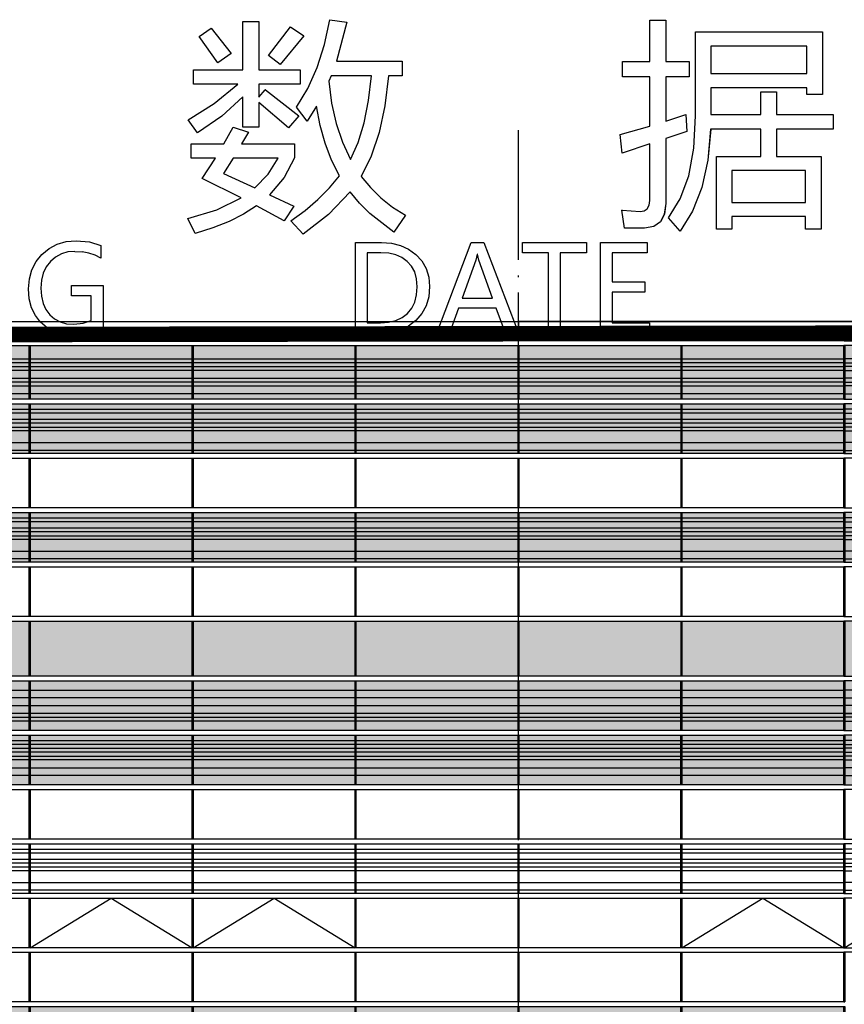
# Model space of a CAD drawing. Header units: millimetres. Extents: x 708158 to 1984082, y -168213 to -53.
# Tile 78 of 220: x 884524 to 895153, y -46207 to -33516. Entities that reach past the tile are written whole.
import ezdxf

# ---------------------------------------------------------------- set-up
doc = ezdxf.new("R2010")
doc.units = ezdxf.units.MM
doc.header["$LTSCALE"] = 1000
doc.linetypes.add('DASH', pattern=[0.35, 0.25, -0.1])
doc.linetypes.add('DOTE', pattern=[2.42, 2, -0.2, 0.02, -0.2])
doc.layers.get('0').update_dxf_attribs({"color": 8})
for name, color, linetype in [('A-AXIS', 1, 'DOTE'), ('A-看线', 63, 'Continuous'), ('DOTE', 1, 'DOTE'), ('WINDOW', 4, 'Continuous'), ('看线', 115, 'Continuous'), ('立面加粗', 5, 'Continuous'), ('立面填充线2 穿孔板', 105, 'Continuous'), ('立面窗户线', 21, 'Continuous')]:
    doc.layers.add(name, color=color, linetype=linetype)
doc.layers.add('不打印线', color=6, linetype='DASH', lineweight=0, plot=False)

# ---------------------------------------------------------------- blocks, each defined once
blk = doc.blocks.new('A$C24AE1B25')
at = {"layer": '立面窗户线'}
blk.add_lwpolyline([(46850, 30), (0, 30), (-30, 30), (-300, 0), (-300, -30), (0, -30), (46850, -30)], dxfattribs=at)
blk = doc.blocks.new('A$C05264923')
at = {"layer": '立面窗户线'}
blk.add_lwpolyline([(46850, 30), (0, 30), (-90, 30), (-90, -30), (0, -30), (46850, -30)], dxfattribs=at)
blk = doc.blocks.new('A$C2A3A27BA')
at = {"layer": 'A-看线'}
for points in [[(0, -40), (2090, -40), (2090, -140), (0, -140)], [(2100, -40), (4190, -40), (4190, -140), (2100, -140)], [(4200, -40), (6290, -40), (6290, -140), (4200, -140)], [(6300, -40), (8390, -40), (8390, -140), (6300, -140)], [(0, -240), (2090, -240), (2090, -340), (0, -340)], [(2100, -240), (4190, -240), (4190, -340), (2100, -340)], [(4200, -240), (6290, -240), (6290, -340), (4200, -340)], [(6300, -240), (8390, -240), (8390, -340), (6300, -340)], [(0, -390), (2090, -390), (2090, -440), (0, -440)], [(2100, -390), (4190, -390), (4190, -440), (2100, -440)], [(4200, -390), (6290, -390), (6290, -440), (4200, -440)], [(6300, -390), (8390, -390), (8390, -440), (6300, -440)], [(0, -690), (2090, -690), (2090, -740), (0, -740)], [(2100, -690), (4190, -690), (4190, -740), (2100, -740)], [(4200, -690), (6290, -690), (6290, -740), (4200, -740)], [(6300, -690), (8390, -690), (8390, -740), (6300, -740)], [(0, -790), (2090, -790), (2090, -840), (0, -840)], [(2100, -790), (4190, -790), (4190, -840), (2100, -840)], [(4200, -790), (6290, -790), (6290, -840), (4200, -840)], [(6300, -790), (8390, -790), (8390, -840), (6300, -840)], [(0, -890), (2090, -890), (2090, -940), (0, -940)], [(2100, -890), (4190, -890), (4190, -940), (2100, -940)], [(4200, -890), (6290, -890), (6290, -940), (4200, -940)], [(6300, -890), (8390, -890), (8390, -940), (6300, -940)], [(0, -1040), (2090, -1040), (2090, -1140), (0, -1140)], [(2100, -1040), (4190, -1040), (4190, -1140), (2100, -1140)], [(4200, -1040), (6290, -1040), (6290, -1140), (4200, -1140)], [(6300, -1040), (8390, -1040), (8390, -1140), (6300, -1140)]]:
    blk.add_lwpolyline(points, close=True, dxfattribs=at)
at = {"layer": 'WINDOW'}
for points in [[(2090, 80), (2100, 80), (2100, -560), (2090, -560)], [(4190, 80), (4200, 80), (4200, -560), (4190, -560)], [(6290, 80), (6300, 80), (6300, -560), (6290, -560)], [(8390, 80), (8400, 80), (8400, -560), (8390, -560)], [(2090, -620), (2100, -620), (2100, -1260), (2090, -1260)], [(4190, -620), (4200, -620), (4200, -1260), (4190, -1260)], [(6290, -620), (6300, -620), (6300, -1260), (6290, -1260)], [(8390, -620), (8400, -620), (8400, -1260), (8390, -1260)]]:
    blk.add_lwpolyline(points, close=True, dxfattribs=at)
blk = doc.blocks.new('A$C646C2EE2')
at = {"layer": 'A-看线'}
for points in [[(0, -70), (2090, -70), (2090, -120), (0, -120)], [(2100, -70), (4190, -70), (4190, -120), (2100, -120)], [(4200, -70), (6290, -70), (6290, -120), (4200, -120)], [(6300, -70), (8390, -70), (8390, -120), (6300, -120)], [(0, -200), (2090, -200), (2090, -250), (0, -250)], [(2100, -200), (4190, -200), (4190, -250), (2100, -250)], [(4200, -200), (6290, -200), (6290, -250), (4200, -250)], [(6300, -200), (8390, -200), (8390, -250), (6300, -250)], [(0, -300), (2090, -300), (2090, -350), (0, -350)], [(2100, -300), (4190, -300), (4190, -350), (2100, -350)], [(4200, -300), (6290, -300), (6290, -350), (4200, -350)], [(6300, -300), (8390, -300), (8390, -350), (6300, -350)], [(0, -500), (2090, -500), (2090, -600), (0, -600)], [(2100, -500), (4190, -500), (4190, -600), (2100, -600)], [(4200, -500), (6290, -500), (6290, -600), (4200, -600)], [(6300, -500), (8390, -500), (8390, -600), (6300, -600)]]:
    blk.add_lwpolyline(points, close=True, dxfattribs=at)
at = {"layer": 'WINDOW'}
for points in [[(2090, 0), (2100, 0), (2100, -640), (2090, -640)], [(4190, 0), (4200, 0), (4200, -640), (4190, -640)], [(6290, 0), (6300, 0), (6300, -640), (6290, -640)], [(8390, 0), (8400, 0), (8400, -640), (8390, -640)]]:
    blk.add_lwpolyline(points, close=True, dxfattribs=at)
blk = doc.blocks.new('A$C455C528F')
at = {"layer": 'WINDOW'}
for points in [[(2090, 0), (2100, 0), (2100, -640), (2090, -640)], [(4190, 0), (4200, 0), (4200, -640), (4190, -640)], [(6290, 0), (6300, 0), (6300, -640), (6290, -640)], [(8390, 0), (8400, 0), (8400, -640), (8390, -640)], [(2090, -1400), (2100, -1400), (2100, -2040), (2090, -2040)], [(4190, -1400), (4200, -1400), (4200, -2040), (4190, -2040)], [(6290, -1400), (6300, -1400), (6300, -2040), (6290, -2040)], [(8390, -1400), (8400, -1400), (8400, -2040), (8390, -2040)], [(2090, -2100), (2100, -2100), (2100, -2740), (2090, -2740)], [(4190, -2100), (4200, -2100), (4200, -2740), (4190, -2740)], [(6290, -2100), (6300, -2100), (6300, -2740), (6290, -2740)], [(8390, -2100), (8400, -2100), (8400, -2740), (8390, -2740)]]:
    blk.add_lwpolyline(points, close=True, dxfattribs=at)
for points in [[(2100, -2040), (3145, -1400), (4190, -2040)], [(4200, -2040), (5245, -1400), (6290, -2040)]]:
    blk.add_lwpolyline(points, dxfattribs=at)
blk = doc.blocks.new('A$C68317506')
at = {"layer": 'A-看线'}
for points in [[(0, -40), (2090, -40), (2090, -140), (0, -140)], [(2100, -40), (4190, -40), (4190, -140), (2100, -140)], [(0, -240), (2090, -240), (2090, -340), (0, -340)], [(2100, -240), (4190, -240), (4190, -340), (2100, -340)], [(0, -390), (2090, -390), (2090, -440), (0, -440)], [(2100, -390), (4190, -390), (4190, -440), (2100, -440)], [(0, -690), (2090, -690), (2090, -740), (0, -740)], [(2100, -690), (4190, -690), (4190, -740), (2100, -740)], [(0, -790), (2090, -790), (2090, -840), (0, -840)], [(2100, -790), (4190, -790), (4190, -840), (2100, -840)], [(0, -890), (2090, -890), (2090, -940), (0, -940)], [(2100, -890), (4190, -890), (4190, -940), (2100, -940)], [(0, -1040), (2090, -1040), (2090, -1140), (0, -1140)], [(2100, -1040), (4190, -1040), (4190, -1140), (2100, -1140)], [(0, -2090), (2090, -2090), (2090, -2140), (0, -2140)], [(2100, -2090), (4190, -2090), (4190, -2140), (2100, -2140)], [(0, -2220), (2090, -2220), (2090, -2270), (0, -2270)], [(2100, -2220), (4190, -2220), (4190, -2270), (2100, -2270)], [(0, -2320), (2090, -2320), (2090, -2370), (0, -2370)], [(2100, -2320), (4190, -2320), (4190, -2370), (2100, -2370)], [(0, -2520), (2090, -2520), (2090, -2620), (0, -2620)], [(2100, -2520), (4190, -2520), (4190, -2620), (2100, -2620)]]:
    blk.add_lwpolyline(points, close=True, dxfattribs=at)
at = {"layer": 'WINDOW'}
for points in [[(2090, 80), (2100, 80), (2100, -560), (2090, -560)], [(4190, 80), (4200, 80), (4200, -560), (4190, -560)], [(2090, -620), (2100, -620), (2100, -1260), (2090, -1260)], [(4190, -620), (4200, -620), (4200, -1260), (4190, -1260)], [(2090, -1320), (2100, -1320), (2100, -1960), (2090, -1960)], [(4190, -1320), (4200, -1320), (4200, -1960), (4190, -1960)], [(2090, -2020), (2100, -2020), (2100, -2660), (2090, -2660)], [(4190, -2020), (4200, -2020), (4200, -2660), (4190, -2660)], [(2090, -2720), (2100, -2720), (2100, -3360), (2090, -3360)], [(4190, -2720), (4200, -2720), (4200, -3360), (4190, -3360)], [(2090, -3420), (2100, -3420), (2100, -4060), (2090, -4060)], [(4190, -3420), (4200, -3420), (4200, -4060), (4190, -4060)]]:
    blk.add_lwpolyline(points, close=True, dxfattribs=at)
blk.add_lwpolyline([(2100, -3360), (3145, -2720), (4190, -3360)], dxfattribs=at)
blk = doc.blocks.new('A$C22B71AAA')
at = {"layer": '立面填充线2 穿孔板'}
for points in [[(5, 420), (46845, 420), (46845, -220), (5, -220)], [(5, -280), (46845, -280), (46845, -920), (5, -920)]]:
    blk.add_hatch(color=256, dxfattribs=at).paths.add_polyline_path(points)
at = {"layer": 'A-看线'}
for points in [[(5, 420), (46845, 420), (46845, -220), (5, -220)], [(5, -280), (46845, -280), (46845, -920), (5, -920)], [(5, -1680), (46845, -1680), (46845, -2320), (5, -2320)]]:
    blk.add_lwpolyline(points, close=True, dxfattribs=at)
blk.add_blockref('A$C68317506', (42655, 340), dxfattribs=at)
at = {"layer": 'WINDOW'}
for name, p in [('A$C2A3A27BA', (34255, 340)), ('A$C05264923', (0, -250)), ('A$C455C528F', (34255, -980)), ('A$C05264923', (0, -1650)), ('A$C646C2EE2', (34255, -1680)), ('A$C05264923', (0, -2350)), ('A$C05264923', (0, -3050))]:
    blk.add_blockref(name, p, dxfattribs=at)
at = {"layer": '立面窗户线'}
for p in [(0, 450), (0, -950)]:
    blk.add_blockref('A$C24AE1B25', p, dxfattribs=at)
blk = doc.blocks.new('A$C2A9D17C4')
at = {"layer": '看线'}
for p, q in [((-3551, 3395), (-3551, 4016)), ((-3551, 4016), (-3346, 4016)), ((-3346, 4016), (-3346, 4016)), ((-3346, 4016), (-3346, 3395)), ((-3346, 4016), (-3346, 3395)), ((-3221, 3581), (-2938, 3947)), ((-2938, 3947), (-2766, 3833)), ((-2938, 3947), (-2938, 3947)), ((-2938, 3947), (-2938, 3947)), ((-2938, 3947), (-2938, 3947)), ((-2938, 3947), (-2766, 3833)), ((-2501, 3721), (-2433, 4041)), ((-2433, 4041), (-2433, 4041)), ((-2433, 4041), (-2211, 4008)), ((-2211, 4008), (-2347, 3506)), ((-2211, 4008), (-2347, 3506)), ((-2211, 4008), (-2211, 4008)), ((1692, 3503), (1692, 4033)), ((1692, 4033), (1898, 4033)), ((1898, 4033), (1898, 4033)), ((1898, 4033), (1898, 3503)), ((1898, 4033), (1898, 3503)), ((-4117, 3825), (-3959, 3933)), ((-3873, 3483), (-4117, 3825)), ((-3959, 3933), (-3959, 3933)), ((-3959, 3933), (-3701, 3605)), ((-3959, 3933), (-3959, 3933)), ((-3959, 3933), (-3959, 3933)), ((-3959, 3933), (-3701, 3605)), ((-2766, 3833), (-3071, 3464)), ((-2766, 3833), (-3071, 3464)), ((-2766, 3833), (-2766, 3833)), ((2280, 2801), (2280, 3883)), ((2280, 3883), (3917, 3883)), ((3917, 3883), (3917, 3883)), ((3917, 3883), (3917, 3078)), ((3917, 3883), (3917, 3078)), ((-2595, 3426), (-2501, 3721)), ((2480, 3700), (2480, 3347)), ((2480, 3700), (2480, 3347)), ((3717, 3700), (2480, 3700)), ((2480, 3700), (2480, 3700)), ((3717, 3347), (3717, 3700)), ((-3701, 3605), (-3873, 3483)), ((-3701, 3605), (-3873, 3483)), ((-3701, 3605), (-3701, 3605)), ((-3071, 3464), (-3221, 3581)), ((-3873, 3483), (-3873, 3483)), ((-3873, 3483), (-3873, 3483)), ((-3873, 3483), (-3873, 3483)), ((-3071, 3464), (-3071, 3464)), ((-3071, 3464), (-3071, 3464)), ((-3071, 3464), (-3071, 3464)), ((-2347, 3506), (-2347, 3506)), ((-2347, 3506), (-1498, 3506)), ((-1498, 3506), (-1498, 3506)), ((-1498, 3506), (-1498, 3317)), ((-1498, 3506), (-1498, 3317)), ((1343, 3303), (1343, 3503)), ((1343, 3503), (1692, 3503)), ((1898, 3503), (1898, 3503)), ((1898, 3503), (2200, 3503)), ((2200, 3503), (2200, 3503)), ((2200, 3503), (2200, 3303)), ((2200, 3503), (2200, 3303)), ((-4189, 3212), (-4189, 3395)), ((-4189, 3395), (-3551, 3395)), ((-3346, 3395), (-3346, 3395)), ((-3346, 3395), (-2813, 3395)), ((-2813, 3395), (-2813, 3395)), ((-2813, 3395), (-2813, 3212)), ((-2813, 3395), (-2813, 3212)), ((-2716, 3156), (-2595, 3426)), ((-2414, 3317), (-2444, 3248)), ((-2414, 3317), (-2444, 3248)), ((-1895, 3317), (-2414, 3317)), ((-2414, 3317), (-2414, 3317)), ((-1931, 2998), (-1895, 3317)), ((-1673, 3317), (-1721, 2930)), ((-1673, 3317), (-1721, 2930)), ((-1498, 3317), (-1673, 3317)), ((-1673, 3317), (-1673, 3317)), ((-1498, 3317), (-1498, 3317)), ((1692, 3303), (1343, 3303)), ((1692, 2669), (1692, 3303)), ((1898, 3303), (1898, 2733)), ((1898, 3303), (1898, 2733)), ((2200, 3303), (1898, 3303)), ((1898, 3303), (1898, 3303)), ((2200, 3303), (2200, 3303)), ((2480, 3347), (2480, 3347)), ((2480, 3347), (3717, 3347)), ((-3618, 3212), (-4189, 3212)), ((-3924, 2961), (-3618, 3212)), ((-3346, 3212), (-3346, 3042)), ((-3346, 3212), (-3346, 3042)), ((-2813, 3212), (-3346, 3212)), ((-3346, 3212), (-3346, 3212)), ((-2813, 3212), (-2813, 3212)), ((-2444, 3248), (-2408, 2964)), ((-2444, 3248), (-2408, 2964)), ((-2444, 3248), (-2444, 3248)), ((-3346, 3042), (-3263, 3137)), ((-3262, 3137), (-3263, 3137)), ((-3263, 3137), (-3262, 3137)), ((-3262, 3137), (-3262, 3137)), ((-3262, 3137), (-2830, 2804)), ((-3262, 3137), (-2830, 2804)), ((-2863, 2912), (-2716, 3156)), ((2480, 3164), (2480, 2820)), ((2480, 3164), (2480, 2820)), ((3717, 3164), (2480, 3164)), ((2480, 3164), (2480, 3164)), ((3124, 2820), (3124, 3112)), ((3124, 3112), (3324, 3112)), ((3324, 3112), (3324, 3112)), ((3324, 3112), (3324, 2820)), ((3324, 3112), (3324, 2820)), ((3717, 3078), (3717, 3164)), ((3917, 3078), (3717, 3078)), ((3917, 3078), (3917, 3078)), ((-4258, 2751), (-3924, 2961)), ((-3551, 3045), (-3824, 2798)), ((-3551, 3045), (-3824, 2798)), ((-3551, 2657), (-3551, 3045)), ((-3551, 3045), (-3551, 3045)), ((-3346, 3042), (-3346, 3042)), ((-3346, 2973), (-3346, 2657)), ((-3346, 2973), (-3346, 2657)), ((-2963, 2648), (-3346, 2973)), ((-3346, 2973), (-3346, 2973)), ((-2602, 2926), (-2724, 2734)), ((-2602, 2926), (-2724, 2734)), ((-2557, 2679), (-2602, 2926)), ((-2602, 2926), (-2602, 2926)), ((-2408, 2964), (-2350, 2702)), ((-2408, 2964), (-2350, 2702)), ((-2408, 2964), (-2408, 2964)), ((-1988, 2712), (-1931, 2998)), ((-1721, 2930), (-1796, 2585)), ((-1721, 2930), (-1796, 2585)), ((-1721, 2930), (-1721, 2930)), ((-3824, 2798), (-4139, 2582)), ((-3824, 2798), (-4139, 2582)), ((-3824, 2798), (-3824, 2798)), ((-2830, 2804), (-2963, 2648)), ((-2830, 2804), (-2963, 2648)), ((-2724, 2734), (-2863, 2912)), ((-2830, 2804), (-2830, 2804)), ((1898, 2733), (2156, 2818)), ((2156, 2818), (2156, 2818)), ((2156, 2818), (2172, 2601)), ((2156, 2818), (2156, 2818)), ((2156, 2818), (2156, 2818)), ((2156, 2818), (2172, 2601)), ((2259, 2387), (2280, 2801)), ((2480, 2820), (2480, 2820)), ((2480, 2820), (3124, 2820)), ((3324, 2820), (3324, 2820)), ((3324, 2820), (4056, 2820)), ((4056, 2820), (4056, 2820)), ((4056, 2820), (4056, 2632)), ((4056, 2820), (4056, 2632)), ((-4139, 2582), (-4258, 2751)), ((-2724, 2734), (-2724, 2734)), ((-2724, 2734), (-2724, 2734)), ((-2724, 2734), (-2724, 2734)), ((-2492, 2448), (-2557, 2679)), ((-2350, 2702), (-2269, 2461)), ((-2350, 2702), (-2269, 2461)), ((-2350, 2702), (-2350, 2702)), ((-2067, 2460), (-1988, 2712)), ((1309, 2560), (1692, 2669)), ((1898, 2733), (1898, 2733)), ((-4139, 2582), (-4139, 2582)), ((-4139, 2582), (-4139, 2582)), ((-4139, 2582), (-4139, 2582)), ((-3798, 2440), (-3679, 2657)), ((-3679, 2657), (-3679, 2657)), ((-3679, 2657), (-3679, 2657)), ((-3679, 2657), (-3479, 2593)), ((-3679, 2657), (-3679, 2657)), ((-3679, 2657), (-3479, 2593)), ((-3479, 2593), (-3568, 2440)), ((-3479, 2593), (-3568, 2440)), ((-3346, 2657), (-3551, 2657)), ((-3479, 2593), (-3479, 2593)), ((-3346, 2657), (-3346, 2657)), ((-2963, 2648), (-2963, 2648)), ((-2963, 2648), (-2963, 2648)), ((-2963, 2648), (-2963, 2648)), ((-1796, 2585), (-1899, 2282)), ((-1796, 2585), (-1899, 2282)), ((-1796, 2585), (-1796, 2585)), ((1337, 2321), (1309, 2560)), ((2172, 2601), (1898, 2511)), ((2172, 2601), (2172, 2601)), ((2478, 2632), (2441, 2230)), ((2477, 2632), (2441, 2230)), ((2478, 2632), (2477, 2632)), ((3124, 2632), (2478, 2632)), ((3124, 2279), (3124, 2632)), ((3324, 2632), (3324, 2279)), ((3324, 2632), (3324, 2279)), ((4056, 2632), (3324, 2632)), ((3324, 2632), (3324, 2632)), ((4056, 2632), (4056, 2632)), ((-4220, 2257), (-4220, 2440)), ((-4220, 2440), (-3798, 2440)), ((-3568, 2440), (-3568, 2440)), ((-3568, 2440), (-2888, 2440)), ((-2888, 2440), (-2888, 2440)), ((-2888, 2440), (-2888, 2260)), ((-2888, 2440), (-2888, 2260)), ((-2408, 2231), (-2492, 2448)), ((-2269, 2461), (-2167, 2241)), ((-2269, 2461), (-2167, 2241)), ((-2269, 2461), (-2269, 2461)), ((-2167, 2241), (-2067, 2460)), ((1692, 2443), (1337, 2321)), ((1692, 2443), (1337, 2321)), ((1692, 1711), (1692, 2443)), ((1692, 2443), (1692, 2443)), ((1898, 2511), (1898, 1672)), ((1898, 2511), (1898, 1672)), ((1898, 2511), (1898, 2511)), ((1337, 2321), (1337, 2321)), ((1337, 2321), (1337, 2321)), ((2194, 2030), (2259, 2387)), ((-3903, 2257), (-4220, 2257)), ((-4075, 1994), (-3903, 2257)), ((-3676, 2257), (-3804, 2058)), ((-3676, 2257), (-3803, 2058)), ((-3099, 2257), (-3676, 2257)), ((-3676, 2257), (-3676, 2257)), ((-3228, 2050), (-3099, 2257)), ((-2888, 2260), (-3021, 2005)), ((-2888, 2260), (-3020, 2005)), ((-2888, 2260), (-2888, 2260)), ((-2305, 2030), (-2408, 2231)), ((-2167, 2241), (-2167, 2241)), ((-1899, 2282), (-2028, 2021)), ((-1899, 2282), (-2028, 2021)), ((-1899, 2282), (-1899, 2282)), ((2441, 2230), (2364, 1876)), ((2441, 2230), (2364, 1876)), ((2441, 2230), (2441, 2230)), ((2552, 1342), (2552, 2279)), ((2552, 2279), (3124, 2279)), ((3324, 2279), (3324, 2279)), ((3324, 2279), (3901, 2279)), ((3901, 2279), (3901, 2279)), ((3901, 2279), (3901, 1342)), ((3901, 2279), (3901, 1342)), ((-3804, 2058), (-3398, 1872)), ((-3803, 2058), (-3804, 2058)), ((-3803, 2058), (-3398, 1872)), ((-3398, 1872), (-3228, 2050)), ((2752, 2096), (2752, 1683)), ((2752, 2096), (2752, 1683)), ((3701, 2096), (2752, 2096)), ((2752, 2096), (2752, 2096)), ((3701, 1683), (3701, 2096)), ((-3576, 1744), (-4075, 1994)), ((-3020, 2005), (-3207, 1783)), ((-3021, 2005), (-3207, 1783)), ((-3020, 2005), (-3021, 2005)), ((-2435, 1872), (-2305, 2030)), ((-2028, 2021), (-1908, 1876)), ((-2028, 2021), (-1908, 1876)), ((-2028, 2021), (-2028, 2021)), ((2085, 1731), (2194, 2030)), ((-3398, 1872), (-3398, 1872)), ((-3207, 1783), (-2896, 1639)), ((-3207, 1783), (-2896, 1639)), ((-3207, 1783), (-3207, 1783)), ((-2584, 1723), (-2435, 1872)), ((-2169, 1824), (-2449, 1529)), ((-2170, 1824), (-2449, 1529)), ((-2169, 1824), (-2170, 1824)), ((-2050, 1678), (-2169, 1824)), ((-1908, 1876), (-1773, 1744)), ((-1908, 1876), (-1773, 1744)), ((-1908, 1876), (-1908, 1876)), ((2364, 1876), (2244, 1571)), ((2364, 1876), (2244, 1571)), ((2364, 1876), (2364, 1876)), ((-3887, 1592), (-3576, 1744)), ((-2750, 1582), (-2584, 1723)), ((-1916, 1543), (-2050, 1678)), ((-1773, 1744), (-1622, 1626)), ((-1773, 1744), (-1622, 1626)), ((-1773, 1744), (-1773, 1744)), ((1685, 1649), (1692, 1711)), ((1898, 1672), (1880, 1534)), ((1898, 1672), (1881, 1534)), ((1898, 1672), (1898, 1672)), ((1934, 1489), (2085, 1731)), ((2752, 1683), (2752, 1683)), ((2752, 1683), (3701, 1683)), ((-4261, 1480), (-3887, 1592)), ((-3543, 1535), (-3731, 1440)), ((-3543, 1535), (-3731, 1440)), ((-3376, 1641), (-3543, 1535)), ((-3376, 1641), (-3543, 1535)), ((-3543, 1535), (-3543, 1535)), ((-3018, 1447), (-3376, 1641)), ((-3376, 1641), (-3376, 1641)), ((-2896, 1639), (-3018, 1447)), ((-2896, 1639), (-3018, 1447)), ((-2935, 1450), (-2750, 1582)), ((-2896, 1639), (-2896, 1639)), ((-2449, 1529), (-2777, 1275)), ((-2449, 1529), (-2777, 1275)), ((-2449, 1529), (-2449, 1529)), ((-1606, 1303), (-1916, 1543)), ((-1622, 1626), (-1456, 1522)), ((-1622, 1626), (-1457, 1522)), ((-1622, 1626), (-1622, 1626)), ((1368, 1356), (1334, 1586)), ((1335, 1586), (1334, 1586)), ((1335, 1586), (1567, 1569)), ((1567, 1569), (1622, 1578)), ((1622, 1578), (1661, 1605)), ((1661, 1605), (1685, 1649)), ((1881, 1534), (1829, 1435)), ((1880, 1534), (1829, 1435)), ((1881, 1534), (1880, 1534)), ((2244, 1571), (2084, 1314)), ((2244, 1571), (2084, 1314)), ((2244, 1571), (2244, 1571)), ((-4167, 1286), (-4261, 1480)), ((-3731, 1440), (-3938, 1357)), ((-3731, 1440), (-3731, 1440)), ((-3018, 1447), (-3018, 1447)), ((-3018, 1447), (-3018, 1447)), ((-3018, 1447), (-3018, 1447)), ((-2777, 1275), (-2935, 1450)), ((-1456, 1522), (-1606, 1303)), ((-1457, 1522), (-1606, 1303)), ((-1456, 1522), (-1457, 1522)), ((1829, 1435), (1743, 1375)), ((1829, 1435), (1743, 1375)), ((1829, 1435), (1829, 1435)), ((2083, 1314), (1934, 1489)), ((2752, 1503), (2752, 1342)), ((2752, 1503), (2752, 1342)), ((3701, 1503), (2752, 1503)), ((2752, 1503), (2752, 1503)), ((3701, 1342), (3701, 1503)), ((-3939, 1357), (-4167, 1286)), ((-4167, 1286), (-4167, 1286)), ((-4167, 1286), (-4167, 1286)), ((-3938, 1357), (-3939, 1357)), ((-2777, 1275), (-2777, 1275)), ((-2777, 1275), (-2777, 1275)), ((-2777, 1275), (-2777, 1275)), ((-1606, 1303), (-1606, 1303)), ((-1606, 1303), (-1606, 1303)), ((-1606, 1303), (-1606, 1303)), ((1623, 1353), (1368, 1356)), ((1743, 1375), (1623, 1353)), ((1743, 1375), (1743, 1375)), ((2084, 1314), (2083, 1314)), ((2084, 1314), (2083, 1314)), ((2084, 1314), (2084, 1314)), ((2752, 1342), (2552, 1342)), ((2752, 1342), (2752, 1342)), ((3901, 1342), (3701, 1342)), ((3901, 1342), (3901, 1342)), ((-6051, 1093), (-5947, 1147)), ((-5947, 1147), (-5831, 1180)), ((-5831, 1180), (-5703, 1191)), ((-5703, 1191), (-5703, 1191)), ((-5703, 1191), (-5528, 1176)), ((-5703, 1191), (-5703, 1191)), ((-5528, 1176), (-5528, 1176)), ((-5528, 1176), (-5382, 1130)), ((-2100, 0), (-2100, 1171)), ((-2100, 1171), (-1765, 1171)), ((-1765, 1171), (-1638, 1161)), ((-1638, 1161), (-1638, 1161)), ((-1638, 1161), (-1522, 1132)), ((-1054, 0), (-608, 1171)), ((-608, 1171), (-446, 1171)), ((-446, 1171), (-446, 1171)), ((-446, 1171), (0, 0)), ((-446, 1171), (0, 0)), ((51, 1037), (51, 1171)), ((51, 1171), (877, 1171)), ((877, 1171), (877, 1171)), ((877, 1171), (877, 1037)), ((877, 1171), (877, 1037)), ((1057, 0), (1057, 1171)), ((1057, 1171), (1660, 1171)), ((1660, 1171), (1660, 1171)), ((1660, 1171), (1660, 1037)), ((1660, 1171), (1660, 1037)), ((-6218, 923), (-6143, 1016)), ((-6143, 1016), (-6051, 1093)), ((-5891, 1023), (-5966, 982)), ((-5891, 1023), (-5966, 982)), ((-5808, 1047), (-5891, 1023)), ((-5891, 1023), (-5891, 1023)), ((-5717, 1055), (-5808, 1047)), ((-5808, 1047), (-5808, 1047)), ((-5717, 1055), (-5623, 1050)), ((-5536, 1033), (-5623, 1050)), ((-5456, 1006), (-5536, 1033)), ((-5382, 1130), (-5382, 967)), ((-5382, 1130), (-5382, 1130)), ((-5382, 1130), (-5382, 967)), ((-1948, 1037), (-1948, 134)), ((-1948, 1037), (-1948, 134)), ((-1772, 1037), (-1948, 1037)), ((-1948, 1037), (-1948, 1037)), ((-1672, 1030), (-1772, 1037)), ((-1582, 1009), (-1672, 1030)), ((-1522, 1132), (-1417, 1084)), ((-1522, 1132), (-1417, 1084)), ((-1522, 1132), (-1522, 1132)), ((-1417, 1084), (-1323, 1016)), ((-1417, 1084), (-1323, 1016)), ((-1417, 1084), (-1417, 1084)), ((-1323, 1016), (-1245, 932)), ((-1323, 1016), (-1246, 932)), ((-1323, 1016), (-1323, 1016)), ((-532, 1021), (-551, 940)), ((-532, 1021), (-551, 940)), ((-529, 1021), (-532, 1021)), ((-532, 1021), (-532, 1021)), ((-510, 940), (-529, 1021)), ((387, 1037), (51, 1037)), ((387, 0), (387, 1037)), ((539, 1037), (539, 0)), ((539, 1037), (539, 0)), ((877, 1037), (539, 1037)), ((539, 1037), (539, 1037)), ((877, 1037), (877, 1037)), ((1208, 1037), (1208, 662)), ((1208, 1037), (1208, 662)), ((1660, 1037), (1208, 1037)), ((1208, 1037), (1208, 1037)), ((1660, 1037), (1660, 1037)), ((-6272, 817), (-6218, 923)), ((-6032, 925), (-6086, 854)), ((-6032, 925), (-6086, 854)), ((-5966, 982), (-6032, 925)), ((-5966, 982), (-6032, 925)), ((-6032, 925), (-6032, 925)), ((-5966, 982), (-5966, 982)), ((-5382, 967), (-5456, 1006)), ((-5382, 967), (-5382, 967)), ((-5382, 967), (-5382, 967)), ((-5382, 967), (-5382, 967)), ((-1503, 974), (-1582, 1009)), ((-1434, 926), (-1503, 974)), ((-1377, 864), (-1434, 926)), ((-1246, 932), (-1190, 835)), ((-1245, 932), (-1246, 932)), ((-1245, 932), (-1190, 835)), ((-551, 940), (-727, 453)), ((-551, 940), (-727, 453)), ((-551, 940), (-551, 940)), ((-334, 453), (-510, 940)), ((-6304, 700), (-6272, 817)), ((-6125, 773), (-6148, 682)), ((-6125, 773), (-6148, 682)), ((-6086, 854), (-6125, 773)), ((-6086, 854), (-6125, 773)), ((-6125, 773), (-6125, 773)), ((-6086, 854), (-6086, 854)), ((-1337, 789), (-1377, 864)), ((-1313, 699), (-1337, 789)), ((-1190, 835), (-1157, 724)), ((-1190, 835), (-1157, 724)), ((-1190, 835), (-1190, 835)), ((-6315, 570), (-6304, 700)), ((-6148, 682), (-6156, 580)), ((-6148, 682), (-6156, 580)), ((-6148, 682), (-6148, 682)), ((-1305, 597), (-1313, 699)), ((-1157, 724), (-1146, 600)), ((-1157, 724), (-1146, 600)), ((-1157, 724), (-1157, 724)), ((1208, 662), (1208, 662)), ((1208, 662), (1627, 662)), ((1627, 662), (1627, 662)), ((1627, 662), (1627, 528)), ((1627, 662), (1627, 528)), ((-6305, 443), (-6315, 570)), ((-6156, 580), (-6149, 476)), ((-6156, 580), (-6149, 476)), ((-6156, 580), (-6156, 580)), ((-5760, 483), (-5760, 617)), ((-5760, 617), (-5354, 617)), ((-5354, 617), (-5354, 617)), ((-5354, 617), (-5354, 80)), ((-5354, 617), (-5354, 80)), ((-1313, 493), (-1305, 597)), ((-1146, 600), (-1157, 471)), ((-1146, 600), (-1157, 471)), ((-1146, 600), (-1146, 600)), ((1208, 528), (1208, 134)), ((1208, 528), (1208, 134)), ((1627, 528), (1208, 528)), ((1208, 528), (1208, 528)), ((1627, 528), (1627, 528)), ((-6276, 329), (-6305, 443)), ((-6149, 476), (-6127, 384)), ((-6149, 476), (-6128, 384)), ((-6149, 476), (-6149, 476)), ((-6128, 384), (-6092, 305)), ((-6127, 384), (-6128, 384)), ((-6127, 384), (-6092, 305)), ((-5506, 483), (-5760, 483)), ((-5506, 166), (-5506, 483)), ((-1375, 322), (-1336, 402)), ((-1336, 402), (-1313, 493)), ((-1157, 471), (-1190, 355)), ((-1157, 471), (-1190, 355)), ((-1157, 471), (-1157, 471)), ((-727, 453), (-727, 453)), ((-727, 453), (-334, 453)), ((-6227, 228), (-6276, 329)), ((-6092, 305), (-6042, 237)), ((-6092, 305), (-6042, 237)), ((-6092, 305), (-6092, 305)), ((-1499, 202), (-1430, 256)), ((-1430, 256), (-1375, 322)), ((-1190, 355), (-1246, 253)), ((-1190, 355), (-1245, 253)), ((-1190, 355), (-1190, 355)), ((-774, 321), (-887, 0)), ((-774, 321), (-887, 0)), ((-287, 321), (-774, 321)), ((-774, 321), (-774, 321)), ((-167, 0), (-287, 321)), ((-6159, 141), (-6227, 228)), ((-6076, 71), (-6159, 141)), ((-6042, 237), (-5980, 184)), ((-6042, 237), (-5980, 184)), ((-6042, 237), (-6042, 237)), ((-5980, 184), (-5908, 146)), ((-5980, 184), (-5908, 146)), ((-5980, 184), (-5980, 184)), ((-5908, 146), (-5908, 146)), ((-5908, 146), (-5826, 123)), ((-5733, 115), (-5610, 128)), ((-5610, 128), (-5506, 166)), ((-1948, 134), (-1948, 134)), ((-1948, 134), (-1778, 134)), ((-1778, 134), (-1673, 141)), ((-1673, 141), (-1580, 164)), ((-1580, 164), (-1499, 202)), ((-1323, 164), (-1417, 92)), ((-1323, 164), (-1417, 92)), ((-1245, 253), (-1323, 164)), ((-1246, 253), (-1323, 164)), ((-1323, 164), (-1323, 164)), ((-1245, 253), (-1246, 253)), ((1208, 134), (1208, 134)), ((1208, 134), (1687, 134)), ((1687, 134), (1687, 134)), ((1687, 134), (1687, 0)), ((1687, 134), (1687, 0)), ((-5979, 21), (-6076, 71)), ((-5899, -2), (-5979, 21)), ((-5825, 123), (-5826, 123)), ((-5825, 123), (-5733, 115)), ((-5541, 5), (-5579, -2)), ((-5444, 36), (-5541, 5)), ((-5541, 5), (-5541, 5)), ((-5354, 80), (-5444, 36)), ((-5354, 80), (-5444, 36)), ((-5444, 36), (-5444, 36)), ((-5354, 80), (-5354, 80)), ((-1777, 0), (-2100, 0)), ((-1645, 10), (-1777, 0)), ((-1525, 41), (-1645, 10)), ((-1645, 10), (-1645, 10)), ((-1417, 92), (-1525, 41)), ((-1417, 92), (-1525, 41)), ((-1525, 41), (-1525, 41)), ((-1417, 92), (-1417, 92)), ((-887, 0), (-1054, 0)), ((-887, 0), (-887, 0)), ((0, 0), (-167, 0)), ((0, 0), (0, 0)), ((539, 0), (387, 0)), ((539, 0), (539, 0)), ((1687, 0), (1057, 0)), ((1687, 0), (1687, 0)), ((-5871, -10), (-5899, -2)), ((-5750, -20), (-5871, -10)), ((-5643, -13), (-5750, -20)), ((-5750, -20), (-5750, -20)), ((-5642, -13), (-5643, -13)), ((-5579, -2), (-5642, -13)), ((-5579, -2), (-5579, -2))]:
    blk.add_line(p, q, dxfattribs=at)
blk = doc.blocks.new('A$C77236AF1')
at = {"layer": 'A-看线'}
for points in [[(0, -270), (2090, -270), (2090, -320), (0, -320)], [(0, -370), (2090, -370), (2090, -420), (0, -420)], [(2100, -270), (4190, -270), (4190, -320), (2100, -320)], [(2100, -370), (4190, -370), (4190, -420), (2100, -420)], [(4200, -270), (6290, -270), (6290, -320), (4200, -320)], [(4200, -370), (6290, -370), (6290, -420), (4200, -420)], [(6300, -270), (8390, -270), (8390, -320), (6300, -320)], [(6300, -370), (8390, -370), (8390, -420), (6300, -420)], [(0, -520), (2090, -520), (2090, -570), (0, -570)], [(0, -620), (2090, -620), (2090, -720), (0, -720)], [(2100, -520), (4190, -520), (4190, -570), (2100, -570)], [(2100, -620), (4190, -620), (4190, -720), (2100, -720)], [(4200, -520), (6290, -520), (6290, -570), (4200, -570)], [(4200, -620), (6290, -620), (6290, -720), (4200, -720)], [(6300, -520), (8390, -520), (8390, -570), (6300, -570)], [(6300, -620), (8390, -620), (8390, -720), (6300, -720)], [(0, -920), (2090, -920), (2090, -970), (0, -970)], [(2100, -920), (4190, -920), (4190, -970), (2100, -970)], [(4200, -920), (6290, -920), (6290, -970), (4200, -970)], [(6300, -920), (8390, -920), (8390, -970), (6300, -970)], [(0, -1050), (2090, -1050), (2090, -1100), (0, -1100)], [(2100, -1050), (4190, -1050), (4190, -1100), (2100, -1100)], [(4200, -1050), (6290, -1050), (6290, -1100), (4200, -1100)], [(6300, -1050), (8390, -1050), (8390, -1100), (6300, -1100)], [(0, -1150), (2090, -1150), (2090, -1200), (0, -1200)], [(2100, -1150), (4190, -1150), (4190, -1200), (2100, -1200)], [(4200, -1150), (6290, -1150), (6290, -1200), (4200, -1200)], [(6300, -1150), (8390, -1150), (8390, -1200), (6300, -1200)], [(0, -1350), (2090, -1350), (2090, -1450), (0, -1450)], [(2100, -1350), (4190, -1350), (4190, -1450), (2100, -1450)], [(4200, -1350), (6290, -1350), (6290, -1450), (4200, -1450)], [(6300, -1350), (8390, -1350), (8390, -1450), (6300, -1450)]]:
    blk.add_lwpolyline(points, close=True, dxfattribs=at)
at = {"layer": 'WINDOW'}
for points in [[(2090, -100), (2100, -100), (2100, -790), (2090, -790)], [(4190, -100), (4200, -100), (4200, -790), (4190, -790)], [(6290, -100), (6300, -100), (6300, -790), (6290, -790)], [(8390, -100), (8400, -100), (8400, -790), (8390, -790)], [(2090, -850), (2100, -850), (2100, -1490), (2090, -1490)], [(4190, -850), (4200, -850), (4200, -1490), (4190, -1490)], [(6290, -850), (6300, -850), (6300, -1490), (6290, -1490)], [(8390, -850), (8400, -850), (8400, -1490), (8390, -1490)]]:
    blk.add_lwpolyline(points, close=True, dxfattribs=at)
blk = doc.blocks.new('A$Ceb045a45')
at = {"layer": '立面填充线2 穿孔板'}
for points in [[(305, -130), (47145, -130), (47145, -820), (305, -820)], [(305, -880), (47145, -880), (47145, -1520), (305, -1520)], [(305, -2280), (47145, -2280), (47145, -2920), (305, -2920)], [(305, -3680), (47145, -3680), (47145, -4390), (305, -4390)]]:
    blk.add_hatch(color=256, dxfattribs=at).paths.add_polyline_path(points)
at = {"layer": 'A-看线'}
for points in [[(305, -130), (47145, -130), (47145, -820), (305, -820)], [(42955, -300), (45045, -300), (45045, -350), (42955, -350)], [(45055, -300), (47145, -300), (47145, -350), (45055, -350)], [(42955, -400), (45045, -400), (45045, -450), (42955, -450)], [(45055, -400), (47145, -400), (47145, -450), (45055, -450)], [(42955, -550), (45045, -550), (45045, -600), (42955, -600)], [(45055, -550), (47145, -550), (47145, -600), (45055, -600)], [(42955, -650), (45045, -650), (45045, -750), (42955, -750)], [(45055, -650), (47145, -650), (47145, -750), (45055, -750)], [(305, -880), (47145, -880), (47145, -1520), (305, -1520)], [(42955, -950), (45045, -950), (45045, -1000), (42955, -1000)], [(45055, -950), (47145, -950), (47145, -1000), (45055, -1000)], [(42955, -1080), (45045, -1080), (45045, -1130), (42955, -1130)], [(45055, -1080), (47145, -1080), (47145, -1130), (45055, -1130)], [(42955, -1180), (45045, -1180), (45045, -1230), (42955, -1230)], [(45055, -1180), (47145, -1180), (47145, -1230), (45055, -1230)], [(42955, -1380), (45045, -1380), (45045, -1480), (42955, -1480)], [(45055, -1380), (47145, -1380), (47145, -1480), (45055, -1480)], [(305, -2280), (47145, -2280), (47145, -2920), (305, -2920)], [(305, -2280), (47145, -2280), (47145, -2920), (305, -2920)], [(42955, -2350), (45045, -2350), (45045, -2400), (42955, -2400)], [(45055, -2350), (47145, -2350), (47145, -2400), (45055, -2400)], [(42955, -2480), (45045, -2480), (45045, -2530), (42955, -2530)], [(45055, -2480), (47145, -2480), (47145, -2530), (45055, -2530)], [(42955, -2580), (45045, -2580), (45045, -2630), (42955, -2630)], [(45055, -2580), (47145, -2580), (47145, -2630), (45055, -2630)], [(42955, -2780), (45045, -2780), (45045, -2880), (42955, -2880)], [(45055, -2780), (47145, -2780), (47145, -2880), (45055, -2880)], [(305, -3680), (47145, -3680), (47145, -4390), (305, -4390)]]:
    blk.add_lwpolyline(points, close=True, dxfattribs=at)
at = {"layer": 'WINDOW'}
for points in [[(45045, -130), (45055, -130), (45055, -820), (45045, -820)], [(47145, -130), (47155, -130), (47155, -820), (47145, -820)], [(36645, -880), (36655, -880), (36655, -1520), (36645, -1520)], [(38745, -880), (38755, -880), (38755, -1520), (38745, -1520)], [(40845, -880), (40855, -880), (40855, -1520), (40845, -1520)], [(42945, -880), (42955, -880), (42955, -1520), (42945, -1520)], [(45045, -880), (45055, -880), (45055, -1520), (45045, -1520)], [(45045, -880), (45055, -880), (45055, -1520), (45045, -1520)], [(47145, -880), (47155, -880), (47155, -1520), (47145, -1520)], [(36645, -1580), (36655, -1580), (36655, -2220), (36645, -2220)], [(38745, -1580), (38755, -1580), (38755, -2220), (38745, -2220)], [(40845, -1580), (40855, -1580), (40855, -2220), (40845, -2220)], [(42945, -1580), (42955, -1580), (42955, -2220), (42945, -2220)], [(45045, -1580), (45055, -1580), (45055, -2220), (45045, -2220)], [(47145, -1580), (47155, -1580), (47155, -2220), (47145, -2220)], [(45045, -2280), (45055, -2280), (45055, -2920), (45045, -2920)], [(47145, -2280), (47155, -2280), (47155, -2920), (47145, -2920)], [(36645, -2980), (36655, -2980), (36655, -3620), (36645, -3620)], [(38745, -2980), (38755, -2980), (38755, -3620), (38745, -3620)], [(40845, -2980), (40855, -2980), (40855, -3620), (40845, -3620)], [(42945, -2980), (42955, -2980), (42955, -3620), (42945, -3620)], [(45045, -2980), (45055, -2980), (45055, -3620), (45045, -3620)], [(47145, -2980), (47155, -2980), (47155, -3620), (47145, -3620)], [(36645, -3680), (36655, -3680), (36655, -4390), (36645, -4390)], [(38745, -3680), (38755, -3680), (38755, -4390), (38745, -4390)], [(40845, -3680), (40855, -3680), (40855, -4390), (40845, -4390)], [(42945, -3680), (42955, -3680), (42955, -4390), (42945, -4390)], [(45045, -3680), (45055, -3680), (45055, -4390), (45045, -4390)], [(47145, -3680), (47155, -3680), (47155, -4390), (47145, -4390)]]:
    blk.add_lwpolyline(points, close=True, dxfattribs=at)
at = {"layer": 'A-看线'}
blk.add_blockref('A$C77236AF1', (34555, -30), dxfattribs=at)
at = {"layer": 'WINDOW'}
for name, p in [('A$C05264923', (300, -850)), ('A$C05264923', (300, -2250)), ('A$C646C2EE2', (34555, -2280)), ('A$C05264923', (300, -3650))]:
    blk.add_blockref(name, p, dxfattribs=at)
at = {"layer": '立面窗户线'}
for p in [(300, -100), (300, -1550), (300, -2950)]:
    blk.add_blockref('A$C24AE1B25', p, dxfattribs=at)
blk = doc.blocks.new('A$C0b69b167')
at = {"layer": '看线'}
blk.add_lwpolyline([(89251, -100), (60200, -100), (60200, 150), (42000, 150), (42000, -100), (6250, -100), (6250, 0), (-250, 0), (-250, -100), (-350, -100)], dxfattribs=at)

msp = doc.modelspace()

# ---------------------------------------------------------------- linework, layer by layer
at = {"layer": 'A-AXIS'}
for p, q in [((949740, -37656.7), (839134.6, -37656.7)), ((949740, -42456.7), (839134.6, -42456.7))]:
    msp.add_line(p, q, dxfattribs=at)
at = {"layer": 'DOTE'}
msp.add_line((890953, -87432.6), (890953, -34939.7), dxfattribs=at)
at = {"layer": '立面加粗', "const_width": 200}
msp.add_lwpolyline([(848304.9, -86029.2), (848308, -37629.2), (942003, -37484.2), (941999.9, -85884.2)], close=True, dxfattribs=at)

# ---------------------------------------------------------------- block references
msp.add_blockref('A$Ceb045a45', (848003.1, -37586.7))
at = {"xscale": -1}
msp.add_blockref('A$Ceb045a45', (942303.1, -37586.7), dxfattribs=at)
at = {"layer": 'A-看线'}
for p in [(848303, -42456.7), (848303, -46656.7)]:
    msp.add_blockref('A$C22B71AAA', p, dxfattribs=at)
at = {"layer": 'A-看线', "xscale": -1}
msp.add_blockref('A$C22B71AAA', (942003, -42456.7), dxfattribs=at)
at = {"layer": '不打印线'}
msp.add_blockref('A$C0b69b167', (848953, -37556.7), dxfattribs=at)
at = {"layer": '不打印线', "xscale": -1}
msp.add_blockref('A$C0b69b167', (941353, -37556.7), dxfattribs=at)
at = {"layer": '看线'}
msp.add_blockref('A$C2A9D17C4', (890953, -37556.7), dxfattribs=at)

doc.saveas('drawing.dxf')
